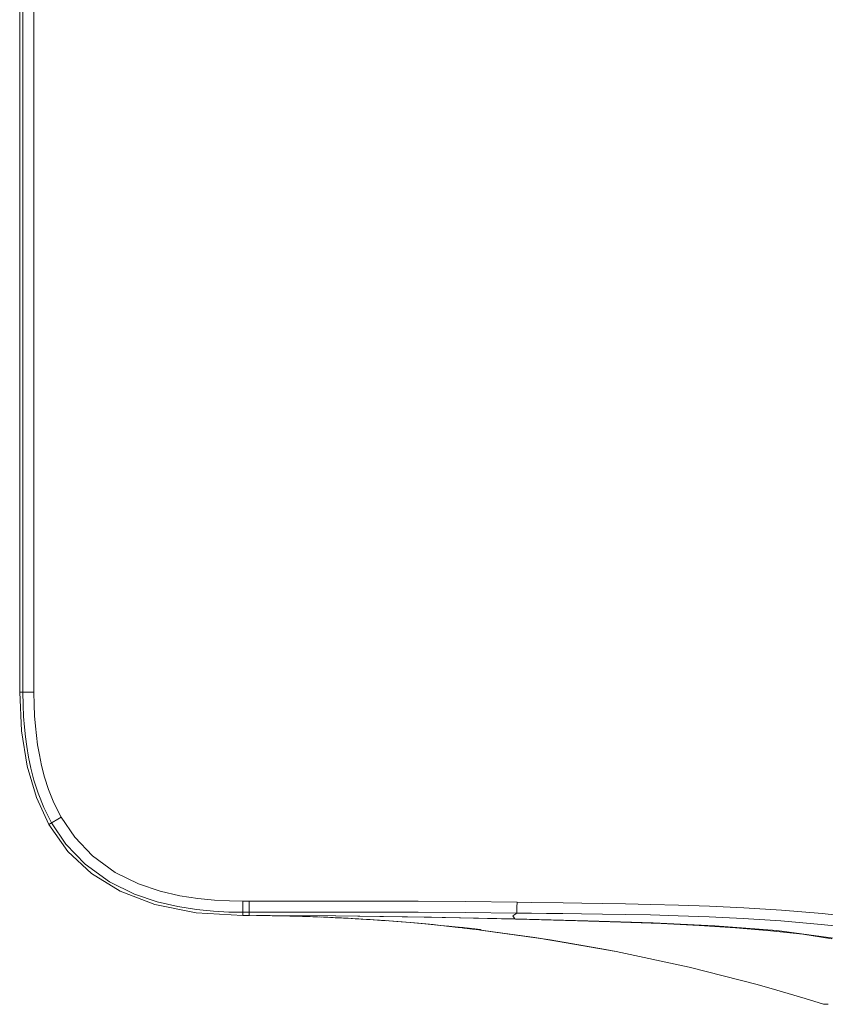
# Model space of a CAD drawing. Header units: millimetres. Extents: x 3925 to 5043, y -86 to 778.
# Tile 174 of 256: x 4250 to 4295, y 487 to 542. Entities that reach past the tile are written whole.
import ezdxf

# ---------------------------------------------------------------- set-up
doc = ezdxf.new("R2010")
doc.units = ezdxf.units.MM
doc.header["$LTSCALE"] = 46.255
doc.layers.add('H30K-FRONT-CDXF_CONTINUOUS_LINE', color=7, linetype='CONTINUOUS')
doc.layers.add('H30K-TOP-COVDXF_CONTINUOUS_LINE', color=7, linetype='CONTINUOUS')

msp = doc.modelspace()

# ---------------------------------------------------------------- linework, layer by layer
at = {"layer": 'H30K-FRONT-CDXF_CONTINUOUS_LINE', "color": 7, "linetype": 'Continuous', "lineweight": 0}
for p, q in [((4263.2056, 491.942), (4263.3775, 491.9407)), ((4264.608, 491.9232), (4264.7826, 491.9196)), ((4264.7547, 491.9202), (4264.9407, 491.916)), ((4264.909, 491.9167), (4265.107, 491.912)), ((4265.0709, 491.9129), (4265.2793, 491.9077)), ((4265.2399, 491.9087), (4265.4793, 491.9022)), ((4265.4155, 491.904), (4265.6405, 491.8976)), ((4265.5968, 491.8989), (4265.8285, 491.8918)), ((4265.7829, 491.8933), (4266.0206, 491.8857)), ((4265.9728, 491.8872), (4266.2164, 491.879)), ((4266.1658, 491.8807), (4266.4154, 491.8719)), ((4266.3609, 491.8738), (4266.6171, 491.8643)), ((4266.5575, 491.8665), (4266.821, 491.8562)), ((4266.7549, 491.8589), (4266.9765, 491.8498)), ((4267.1904, 491.8407), (4266.9524, 491.8508)), ((4267.2913, 491.8362), (4267.0493, 491.8467)), ((4267.1458, 491.8426), (4267.056, 491.8466)), ((4267.1493, 491.8424), (4267.4912, 491.827)), ((4267.6129, 491.8213), (4267.3464, 491.8337)), ((4267.6129, 491.8213), (4267.8628, 491.8091)), ((4267.9603, 491.8042), (4267.7732, 491.8135)), ((4267.8628, 491.8091), (4268.0757, 491.7983)), ((4268.0723, 491.7985), (4268.2899, 491.787)), ((4268.3396, 491.7843), (4268.1991, 491.7918)), ((4268.7206, 491.763), (4268.9359, 491.7504)), ((4269.5743, 491.7106), (4269.7819, 491.6969)), ((4269.7819, 491.6969), (4269.9852, 491.6831)), ((4269.9852, 491.6831), (4270.0937, 491.6756)), ((4271.8029, 491.5423), (4272.6222, 491.4687)), ((4274.4909, 491.2994), (4274.4885, 491.2776)), ((4274.4886, 491.293), (4274.6548, 491.2755)), ((4274.4885, 491.2776), (4274.6047, 491.2647)), ((4274.5834, 491.283), (4274.7517, 491.2652)), ((4274.6047, 491.2647), (4274.815, 491.2409)), ((4274.6769, 491.2731), (4274.7992, 491.26)), ((4274.7677, 491.2634), (4274.8923, 491.2499)), ((4274.815, 491.2409), (4274.9944, 491.2202)), ((4274.8559, 491.2539), (4274.9822, 491.2401)), ((4274.9423, 491.2444), (4275.0684, 491.2305)), ((4274.9944, 491.2202), (4275.1559, 491.2013)), ((4275.0268, 491.2351), (4275.1505, 491.2212)), ((4275.1087, 491.226), (4275.2281, 491.2124)), ((4275.1559, 491.2013), (4275.3053, 491.1835)), ((4275.1877, 491.217), (4275.3009, 491.204)), ((4275.263, 491.2084), (4275.3685, 491.1961)), ((4275.3053, 491.1835), (4275.3739, 491.1753)), ((4275.3342, 491.2002), (4275.431, 491.1888)), ((4275.3739, 491.1753), (4275.7742, 491.1266)), ((4275.4007, 491.1924), (4275.488, 491.1819)), ((4275.4223, 491.1894), (4275.7432, 491.1495)), ((4275.4623, 491.185), (4275.5632, 491.1728)), ((4275.519, 491.1782), (4275.6065, 491.1674)), ((4275.5713, 491.1718), (4275.6444, 491.1626)), ((4275.6191, 491.1658), (4275.6771, 491.1584)), ((4275.6624, 491.1603), (4275.7165, 491.1532)), ((4275.7007, 491.1553), (4275.7367, 491.1504)), ((4275.7407, 491.1306), (4278.7792, 490.7136)), ((4279.6501, 490.578), (4275.7407, 491.1306)), ((4275.7678, 491.1458), (4275.771, 491.1453)), ((4275.771, 491.1453), (4275.7734, 491.1448)), ((4275.7742, 491.1266), (4275.7789, 491.1262)), ((4275.7788, 491.1332), (4275.7789, 491.1374)), ((4275.7788, 491.1253), (4279.0343, 490.6746)), ((4275.7789, 491.1374), (4275.779, 491.1435)), ((4278.7792, 490.7136), (4282.7378, 490.0386)), ((4279.0343, 490.6746), (4283.3312, 489.9244)), ((4282.7378, 490.0386), (4279.6501, 490.578)), ((4283.3312, 489.9244), (4282.7378, 490.0386)), ((4293.9159, 487.3014), (4292.3404, 487.7638)), ((4294.9463, 486.9849), (4293.9159, 487.3014)), ((4294.9463, 486.9849), (4295.1996, 486.9865))]:
    msp.add_line(p, q, dxfattribs=at)
for points in [[(4278.4909, 491.7234), (4272.9985, 491.8409), (4267.6499, 491.9173), (4262.7982, 491.943)], [(4263.3775, 491.9407), (4263.5602, 491.939), (4263.6568, 491.938), (4263.7575, 491.9368), (4263.863, 491.9355), (4263.9739, 491.934), (4264.0895, 491.9323), (4264.21, 491.9304), (4264.3362, 491.9283), (4264.4686, 491.9259), (4264.608, 491.9232)], [(4268.2899, 491.787), (4268.5051, 491.7752), (4268.7206, 491.763)], [(4274.4886, 491.293), (4273.9742, 491.3456), (4273.5102, 491.3913), (4273.0855, 491.4317), (4272.683, 491.4688), (4272.2658, 491.5058), (4271.8283, 491.5431), (4271.3651, 491.581), (4270.867, 491.6198), (4270.3247, 491.6597), (4269.7289, 491.7006), (4269.0703, 491.7424), (4268.3396, 491.7843)], [(4268.9359, 491.7504), (4269.1504, 491.7374), (4269.3635, 491.7241), (4269.5743, 491.7106)], [(4270.1293, 491.6731), (4270.4062, 491.6536), (4271.0667, 491.6032), (4271.8029, 491.5423)], [(4270.2027, 491.6679), (4270.3717, 491.6559), (4270.4744, 491.6484)], [(4272.6222, 491.4687), (4273.5233, 491.3805), (4274.4885, 491.2776)], [(4295.4209, 490.6422), (4293.7924, 490.8891), (4291.9726, 491.0934), (4290.0262, 491.2577), (4287.9839, 491.3887), (4285.8538, 491.4932), (4283.6076, 491.5781), (4281.1786, 491.6526), (4278.4909, 491.7234)], [(4275.6658, 491.1591), (4275.6691, 491.1487), (4275.6763, 491.141), (4275.6859, 491.1373)], [(4275.779, 491.1435), (4275.7737, 491.1448), (4275.7583, 491.1473), (4275.7333, 491.1509)], [(4275.7523, 491.1482), (4275.7585, 491.1473), (4275.7636, 491.1465)], [(4275.7789, 491.1262), (4275.7789, 491.1269), (4275.7788, 491.1278), (4275.7788, 491.1289), (4275.7788, 491.1301), (4275.7788, 491.1315), (4275.7788, 491.1332)], [(4292.3404, 487.7638), (4291.2264, 488.0752), (4287.4185, 489.0444), (4283.3312, 489.9244)]]:
    msp.add_lwpolyline(points, dxfattribs=at)
for centre, radius, start, end in [((4275.7819, 491.151), 0.025, 187, 262.97694), ((4295.0475, 487.3088), 0.3393, 252.63755, 270.04825)]:
    msp.add_arc(centre, radius, start, end, dxfattribs=at)
at = {"layer": 'H30K-TOP-COVDXF_CONTINUOUS_LINE', "color": 7, "linetype": 'Continuous', "lineweight": 0}
for p, q in [((4249.9463, 504.4448), (4249.9463, 578.4448)), ((4250.1245, 578.4448), (4250.1245, 504.4448)), ((4250.7449, 578.4448), (4250.7449, 504.4448)), ((4250.7449, 504.4448), (4249.9463, 504.4448)), ((4252.2714, 497.4402), (4251.5762, 497.0473)), ((4251.5762, 497.0473), (4252.6501, 495.5215)), ((4252.6501, 495.5215), (4253.968, 494.2861)), ((4253.968, 494.2861), (4255.5672, 493.3013)), ((4255.5672, 493.3013), (4257.5099, 492.5615)), ((4257.5099, 492.5615), (4259.8182, 492.0997)), ((4262.446, 492.7433), (4262.7982, 492.7434)), ((4262.446, 492.7433), (4262.446, 491.9448)), ((4262.7982, 492.7434), (4262.7985, 492.123)), ((4277.7994, 492.6915), (4278.6044, 492.6792)), ((4259.8182, 492.0997), (4262.4456, 491.9448)), ((4262.4456, 491.9448), (4262.7982, 491.9447)), ((4262.446, 492.1229), (4262.7985, 492.123)), ((4262.7985, 492.123), (4262.7982, 491.9447))]:
    msp.add_line(p, q, dxfattribs=at)
for points in [[(4249.9463, 504.4448), (4250.0488, 502.2841), (4250.3607, 500.3074), (4250.8806, 498.5442), (4251.5762, 497.0473)], [(4250.1245, 504.4448), (4250.1352, 503.7282), (4250.164, 503.0848), (4250.2075, 502.4986), (4250.2643, 501.9519), (4250.3386, 501.4006), (4250.4379, 500.8167), (4250.5693, 500.1944), (4250.7445, 499.5223), (4250.9799, 498.791), (4251.2985, 497.9951), (4251.7313, 497.135)], [(4250.7449, 504.4448), (4250.7552, 503.7469), (4250.7832, 503.1218), (4250.8254, 502.5536), (4250.8803, 502.025), (4250.952, 501.4935), (4251.0474, 500.932), (4251.1733, 500.3357), (4251.3405, 499.6943), (4251.5641, 498.9997), (4251.865, 498.2478), (4252.2714, 497.4402)], [(4252.2714, 497.4402), (4253.0241, 496.3203), (4254.0197, 495.275), (4255.289, 494.358), (4256.5975, 493.7158), (4257.8042, 493.3082), (4258.911, 493.0501), (4259.9239, 492.8912), (4260.8456, 492.8002), (4261.6832, 492.7557), (4262.446, 492.7433)], [(4251.7313, 497.135), (4252.5385, 495.9342), (4253.6105, 494.8087), (4254.9733, 493.8241), (4256.3658, 493.1404), (4257.6376, 492.7106), (4258.7947, 492.4407), (4259.847, 492.2756), (4260.8, 492.1815), (4261.6626, 492.1357), (4262.446, 492.1229)], [(4262.7982, 492.7434), (4265.3282, 492.7468), (4267.6147, 492.7513), (4269.8499, 492.7534), (4272.2543, 492.7491), (4274.9007, 492.7316), (4277.7994, 492.6915)], [(4277.7953, 492.6915), (4277.7876, 492.4186), (4277.7842, 492.2005), (4277.7842, 492.081)], [(4278.6044, 492.6792), (4280.3675, 492.6531), (4281.4087, 492.6373), (4282.5761, 492.6187), (4283.8638, 492.5962), (4285.2742, 492.5675), (4286.8309, 492.5279), (4288.5637, 492.4691), (4290.4872, 492.3791), (4292.5934, 492.2442), (4294.8639, 492.0519), (4297.2888, 491.7945), (4299.9076, 491.4659), (4302.7928, 491.0659), (4305.8788, 490.6325), (4308.9062, 490.2484), (4311.6633, 489.9731), (4314.1276, 489.8116), (4316.3407, 489.7486)], [(4262.7982, 491.9447), (4267.6327, 491.9189), (4272.5912, 491.8535), (4277.6735, 491.7544)], [(4262.7985, 492.123), (4265.3294, 492.1262), (4267.6158, 492.1306), (4269.8498, 492.1329), (4272.252, 492.1294), (4274.8946, 492.1144), (4277.7842, 492.0813)], [(4277.7837, 492.081), (4277.5605, 491.9241), (4277.6735, 491.7544)], [(4277.7837, 492.081), (4278.5955, 492.0714), (4279.431, 492.0619), (4280.3588, 492.051), (4281.3999, 492.038), (4282.5668, 492.0218), (4283.8535, 492.0009), (4285.2619, 491.9727), (4286.815, 491.9323), (4288.5418, 491.8714), (4290.4564, 491.7786), (4292.5513, 491.641), (4294.809, 491.4474), (4297.2218, 491.1911), (4299.8316, 490.8674), (4302.7141, 490.4783), (4305.8066, 490.0653), (4308.8492, 489.7097), (4311.6255, 489.462), (4314.109, 489.3186), (4316.3405, 489.2608)], [(4277.6735, 491.7544), (4281.7604, 491.6532), (4285.4185, 491.5307), (4288.8695, 491.3671), (4292.3258, 491.0968), (4295.5043, 490.6689), (4298.4743, 489.9744), (4301.1406, 488.9168)]]:
    msp.add_lwpolyline(points, dxfattribs=at)

doc.saveas('drawing.dxf')
